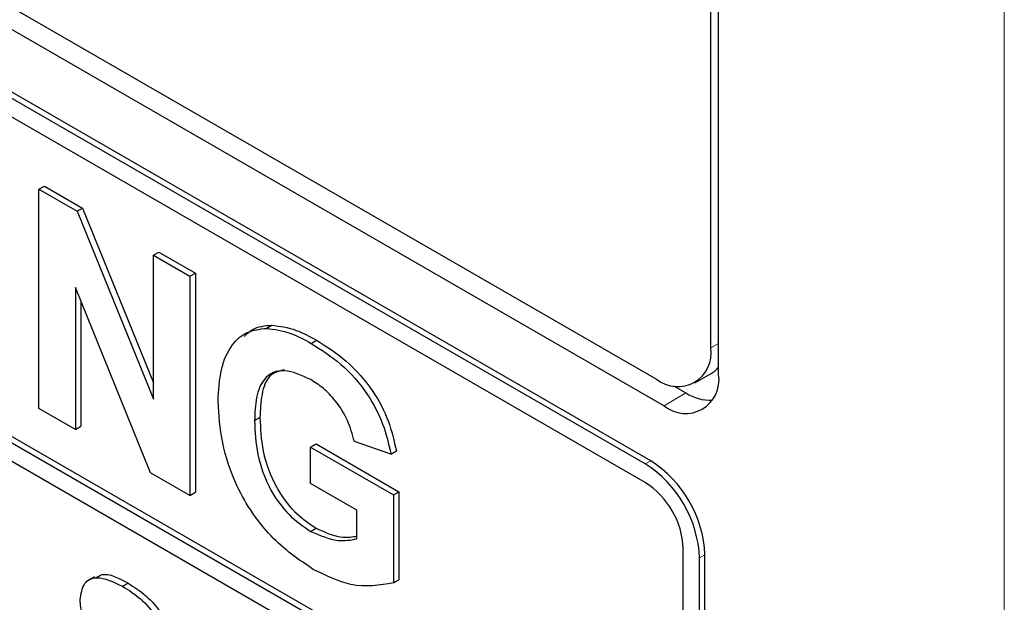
# Paper-space layout 'Blatt4' of a CAD drawing. Header units: millimetres. Extents: x 5 to 418, y 2 to 292.
# Tile 31 of 102: x 120.71 to 122.85, y 178.12 to 179.39. Entities that reach past the tile are written whole.
import ezdxf

# ---------------------------------------------------------------- set-up
doc = ezdxf.new("R2010")
doc.units = ezdxf.units.MM

psp = doc.layouts.new('Blatt4')

# ---------------------------------------------------------------- linework, layer by layer
at = {"color": 7, "linetype": 'Continuous', "lineweight": 18}
for p, q in [((122.8498, 173.2671), (122.8498, 184.6536)), ((122.2121, 178.674), (122.229, 178.6837)), ((122.1583, 178.5758), (122.1111, 178.5476)), ((122.0699, 178.4217), (122.0817, 178.4285)), ((122.1878, 178.2176), (122.1995, 178.2244))]:
    psp.add_line(p, q, dxfattribs=at)
at = {"color": 7, "linetype": 'Continuous', "lineweight": 25}
for p, q in [((122.2121, 178.674), (122.2121, 184.1176)), ((122.229, 178.6157), (122.229, 184.1273)), ((116.2017, 182.0076), (122.0943, 178.6059)), ((116.1597, 181.9833), (122.1111, 178.5476)), ((122.0699, 178.4217), (116.1773, 181.8234)), ((122.0817, 178.4285), (116.1891, 181.8302)), ((122.0699, 178.3809), (117.6858, 180.9118)), ((117.6858, 180.2042), (122.1524, 177.6257)), ((117.6976, 180.211), (122.1524, 177.6393)), ((122.1524, 177.5849), (117.6858, 180.1634)), ((120.7528, 179.0187), (120.7646, 179.0255)), ((120.7646, 179.0255), (120.8475, 178.9777)), ((120.7528, 178.5424), (120.7528, 179.0187)), ((120.7528, 179.0187), (120.8357, 178.9709)), ((120.8357, 178.9709), (120.8475, 178.9777)), ((120.8475, 178.9777), (121.0014, 178.5982)), ((120.8357, 178.9709), (121.0014, 178.5623)), ((121.0014, 178.8753), (121.0132, 178.8821)), ((121.0014, 178.5623), (121.0014, 178.8753)), ((121.0014, 178.8753), (121.0807, 178.8295)), ((121.0132, 178.8821), (121.0925, 178.8363)), ((121.0807, 178.8295), (121.0925, 178.8363)), ((121.0807, 178.8295), (121.0807, 178.3532)), ((121.0925, 178.8363), (121.0925, 178.36)), ((120.9954, 178.4024), (120.8322, 178.8048)), ((120.8322, 178.8048), (120.8322, 178.4966)), ((120.8439, 178.7758), (120.8439, 178.5034)), ((121.2465, 178.7163), (121.2583, 178.7231)), ((121.344, 178.6836), (121.3558, 178.6904)), ((122.1776, 178.5977), (122.213, 178.6181)), ((122.1311, 178.5915), (122.1583, 178.5758)), ((120.8322, 178.4966), (120.7528, 178.5424)), ((121.2212, 178.5158), (121.2329, 178.5226)), ((120.8322, 178.4966), (120.8439, 178.5034)), ((121.3428, 178.4583), (121.3546, 178.4651)), ((121.3546, 178.4651), (121.5344, 178.3613)), ((121.5173, 178.4431), (121.438, 178.4706)), ((121.3428, 178.3789), (121.3428, 178.4583)), ((121.3428, 178.4583), (121.5226, 178.3545)), ((121.5173, 178.4431), (121.5291, 178.4499)), ((121.0807, 178.3532), (120.9954, 178.4024)), ((121.4433, 178.3209), (121.3428, 178.3789)), ((121.0807, 178.3532), (121.0925, 178.36)), ((121.5226, 178.3545), (121.5344, 178.3613)), ((121.5344, 178.3613), (121.5344, 178.17)), ((121.5226, 178.3545), (121.5226, 178.1632)), ((121.4433, 178.2588), (121.4433, 178.3209)), ((121.3428, 178.2751), (121.3546, 178.2819)), ((122.1524, 177.6257), (122.1524, 178.238)), ((122.1878, 176.3123), (122.1878, 178.2176)), ((122.1995, 176.3191), (122.1995, 178.2244)), ((120.8735, 178.1765), (120.8603, 178.1689)), ((121.5226, 178.1632), (121.5344, 178.17)), ((120.9345, 178.1556), (120.9463, 178.1624))]:
    psp.add_line(p, q, dxfattribs=at)
for centre, radius, start, end in [((122.1403, 178.6623), 0.0728, 230.7967, 9.214), ((122.1572, 178.604), 0.0728, 230.7967, 9.214), ((122.1838, 178.6682), 0.058, 300.2054, 321.2104), ((122.2124, 178.6605), 0.1005, 237.4056, 271.6678), ((121.9319, 178.206), 0.2561, 2.6055, 57.3945), ((121.9437, 178.2128), 0.2561, 2.6055, 57.3945), ((121.9733, 178.2299), 0.1793, 2.6055, 57.3945)]:
    psp.add_arc(centre, radius, start, end, dxfattribs=at)
for points, knots in [([(121.1989, 178.6989), (121.2046, 178.7045), (121.2204, 178.72), (121.2436, 178.7219), (121.2583, 178.7231)], [0, 0, 0, 0, 0.363273, 1, 1, 1, 1]), ([(121.2583, 178.7231), (121.2759, 178.7209), (121.3073, 178.7169), (121.341, 178.6985), (121.3558, 178.6904)], [0, 0, 0, 0, 0.5592384, 1, 1, 1, 1]), ([(121.1418, 178.5576), (121.1432, 178.5815), (121.1458, 178.6293), (121.1688, 178.6804), (121.2034, 178.7109), (121.2321, 178.7145), (121.2465, 178.7163)], [0, 0, 0, 0, 0.280146, 0.55998, 0.779944, 1, 1, 1, 1]), ([(121.2465, 178.7163), (121.2641, 178.7141), (121.2955, 178.7101), (121.3292, 178.6917), (121.344, 178.6836)], [0, 0, 0, 0, 0.5592384, 1, 1, 1, 1]), ([(121.344, 178.6836), (121.3657, 178.6699), (121.409, 178.6425), (121.4653, 178.5797), (121.5027, 178.5083), (121.5124, 178.4648), (121.5173, 178.4431)], [0, 0, 0, 0, 0.280674, 0.55986, 0.779759, 1, 1, 1, 1]), ([(121.3558, 178.6904), (121.3775, 178.6767), (121.4208, 178.6493), (121.4771, 178.5865), (121.5145, 178.5151), (121.5242, 178.4716), (121.5291, 178.4499)], [0, 0, 0, 0, 0.280674, 0.55986, 0.779759, 1, 1, 1, 1]), ([(121.343, 178.6048), (121.3233, 178.614), (121.284, 178.6324), (121.2409, 178.6127), (121.2232, 178.5677), (121.2218, 178.5331), (121.2212, 178.5158)], [0, 0, 0, 0, 0.279802, 0.558331, 0.778826, 1, 1, 1, 1]), ([(121.2863, 178.6261), (121.2745, 178.6233), (121.2499, 178.6173), (121.2353, 178.5739), (121.2337, 178.5397), (121.2329, 178.5226)], [0, 0, 0, 0, 0.31737, 0.658159, 1, 1, 1, 1]), ([(121.438, 178.4706), (121.4337, 178.4859), (121.4253, 178.5165), (121.3995, 178.5572), (121.3709, 178.587), (121.3523, 178.5989), (121.343, 178.6048)], [0, 0, 0, 0, 0.279821, 0.559279, 0.779466, 1, 1, 1, 1]), ([(121.3485, 178.1925), (121.317, 178.2138), (121.2543, 178.2565), (121.182, 178.3637), (121.1476, 178.4693), (121.1438, 178.5282), (121.1418, 178.5576)], [0, 0, 0, 0, 0.280091, 0.558748, 0.779191, 1, 1, 1, 1]), ([(121.2212, 178.5158), (121.2221, 178.4918), (121.224, 178.4441), (121.2504, 178.3686), (121.295, 178.3077), (121.3268, 178.286), (121.3428, 178.2751)], [0, 0, 0, 0, 0.2810362, 0.5600061, 0.7797692, 1, 1, 1, 1]), ([(121.2329, 178.5226), (121.2339, 178.4986), (121.2358, 178.4509), (121.2622, 178.3754), (121.3068, 178.3145), (121.3386, 178.2928), (121.3546, 178.2819)], [0, 0, 0, 0, 0.2810362, 0.5600061, 0.7797692, 1, 1, 1, 1]), ([(121.3428, 178.2751), (121.3631, 178.2664), (121.3994, 178.2507), (121.4298, 178.2563), (121.4433, 178.2588)], [0, 0, 0, 0, 0.559098, 1, 1, 1, 1]), ([(121.3546, 178.2819), (121.375, 178.2729), (121.4069, 178.2587), (121.4336, 178.2631), (121.4433, 178.2647)], [0, 0, 0, 0, 0.639357, 1, 1, 1, 1]), ([(121.5226, 178.1632), (121.4928, 178.1579), (121.4395, 178.1484), (121.3763, 178.179), (121.3485, 178.1925)], [0, 0, 0, 0, 0.558963, 1, 1, 1, 1]), ([(120.8421, 178.1262), (120.8441, 178.1392), (120.8481, 178.1652), (120.8832, 178.1807), (120.9151, 178.1651), (120.9345, 178.1556)], [0, 0, 0, 0, 0.279748, 0.559362, 1, 1, 1, 1]), ([(120.8752, 178.1734), (120.88, 178.1766), (120.8982, 178.1885), (120.9259, 178.1734), (120.9463, 178.1624)], [0, 0, 0, 0, 0.265194, 1, 1, 1, 1]), ([(120.9345, 178.1556), (120.9476, 178.1474), (120.9735, 178.1311), (121.0073, 178.0929), (121.0279, 178.0488), (121.0304, 178.0238), (121.0316, 178.0113)], [0, 0, 0, 0, 0.281015, 0.560109, 0.779825, 1, 1, 1, 1]), ([(120.9463, 178.1624), (120.9593, 178.1542), (120.9853, 178.138), (121.0191, 178.0997), (121.0397, 178.0556), (121.0421, 178.0306), (121.0434, 178.0181)], [0, 0, 0, 0, 0.281015, 0.560109, 0.779825, 1, 1, 1, 1]), ([(120.8661, 178.0527), (120.8584, 178.0667), (120.8448, 178.0916), (120.8429, 178.1156), (120.8421, 178.1262)], [0, 0, 0, 0, 0.559266, 1, 1, 1, 1])]:
    psp.add_open_spline(points, degree=3, knots=knots, dxfattribs=at)

doc.saveas('drawing.dxf')
